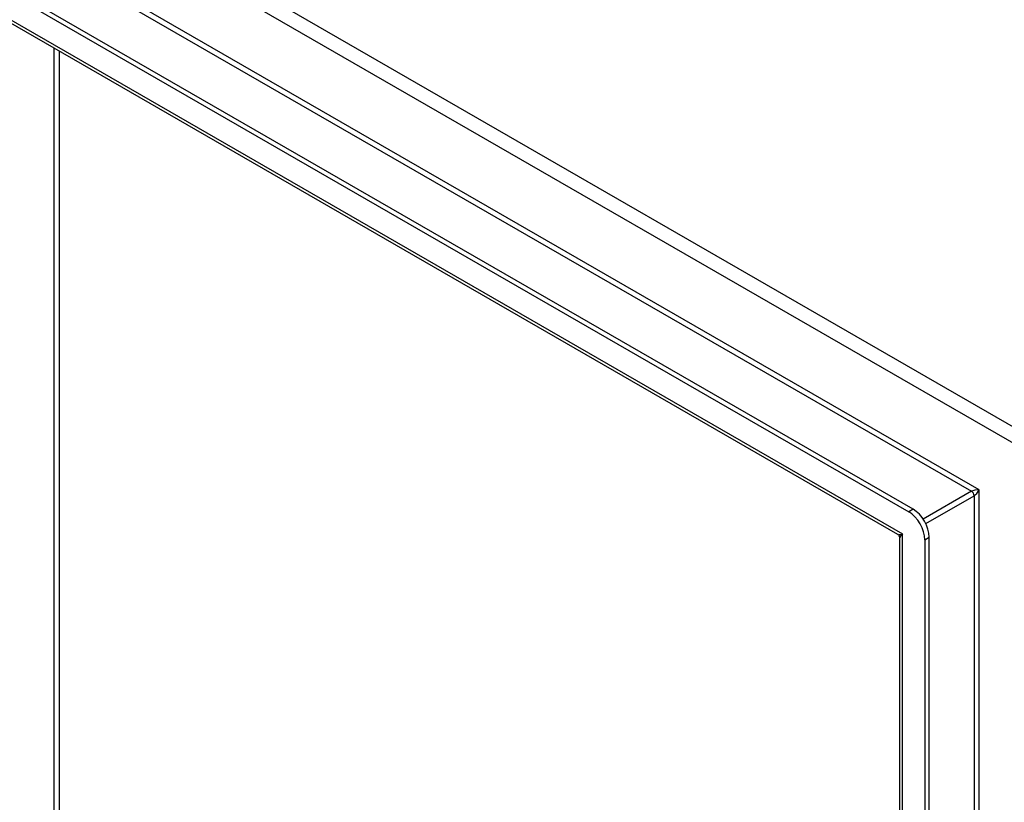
# Model space of a CAD drawing. Header units: inches. Extents: x 18 to 168, y 13 to 111.
# Tile 87 of 89: x 150.91 to 159.38, y 73.61 to 80.33. Entities that reach past the tile are written whole.
import ezdxf

# ---------------------------------------------------------------- set-up
doc = ezdxf.new("R2010")
doc.units = ezdxf.units.IN
doc.header["$MEASUREMENT"] = 0
doc.layers.add('Visible Edges(ANSI)', color=7, linetype='Continuous', lineweight=25)
doc.layers.add('Visible Tangent Edges(ANSI)', color=7, linetype='Continuous', lineweight=25)

msp = doc.modelspace()

# ---------------------------------------------------------------- linework, layer by layer
at = {"layer": 'Visible Edges(ANSI)'}
for p, q in [((142.5886, 85.2979), (158.5569, 76.1023)), ((158.5944, 76.1239), (142.626, 85.3194)), ((158.4648, 75.9058), (142.7156, 84.9752)), ((158.4804, 42.9538), (158.4804, 75.8789)), ((158.6961, 75.8612), (158.6961, 42.6829)), ((158.7336, 42.7045), (158.7336, 75.8828))]:
    msp.add_line(p, q, dxfattribs=at)
at = {"layer": 'Visible Edges(ANSI)', "flags": 128}
msp.add_lwpolyline([(158.4804, 75.8789), (158.4794, 75.8864), (158.4762, 75.8944), (158.4708, 75.9013), (158.4648, 75.9058)], dxfattribs=at)
at = {"layer": 'Visible Edges(ANSI)'}
for centre, major_axis, start_param, end_param in [((158.5569, 75.9414), (0.0982, -0.1706), 0.787332, 2.358128), ((158.5944, 75.9629), (-0.0982, 0.1706), 3.928925, 5.499721)]:
    msp.add_ellipse(centre, major_axis=major_axis, ratio=0.578093, start_param=start_param, end_param=end_param, dxfattribs=at)
at = {"layer": 'Visible Tangent Edges(ANSI)'}
for p, q in [((159.7165, 76.6798), (142.8647, 86.3841)), ((142.8053, 86.2812), (159.6571, 76.5769)), ((159.1635, 76.2904), (143.299, 85.4261)), ((143.3209, 85.3629), (159.0977, 76.2777)), ((142.6405, 85.0469), (158.505, 75.9112)), ((151.2093, 56.9463), (151.2093, 80.084)), ((151.2532, 80.0587), (151.2532, 56.9463)), ((159.0977, 76.2777), (158.6816, 76.0381)), ((159.1635, 43.2323), (159.1635, 76.2904)), ((158.7035, 76.0001), (159.1196, 76.2397)), ((159.1196, 76.2397), (159.1196, 43.283)), ((158.5944, 76.1239), (158.5569, 76.1023)), ((158.505, 42.8531), (158.505, 75.9112)), ((158.6961, 75.8612), (158.7336, 75.8828))]:
    msp.add_line(p, q, dxfattribs=at)
for centre, major_axis, ratio, start_param, end_param in [((159.1415, 76.2778), (-0.049, -0.006), 0.226189, 4.220846, 5.791642), ((159.0977, 76.2523), (-0.0155, 0.0269), 0.578093, 3.928925, 5.499721), ((159.1415, 76.2778), (0.0297, 0.0395), 0.228384, 3.631504, 5.2023), ((158.5644, 75.9454), (0.1006, 0.0385), 0.127937, 3.245273, 4.032605), ((158.5644, 75.9454), (-0.0835, -0.068), 0.131082, 5.39143, 6.176828)]:
    msp.add_ellipse(centre, major_axis=major_axis, ratio=ratio, start_param=start_param, end_param=end_param, dxfattribs=at)

doc.saveas('drawing.dxf')
